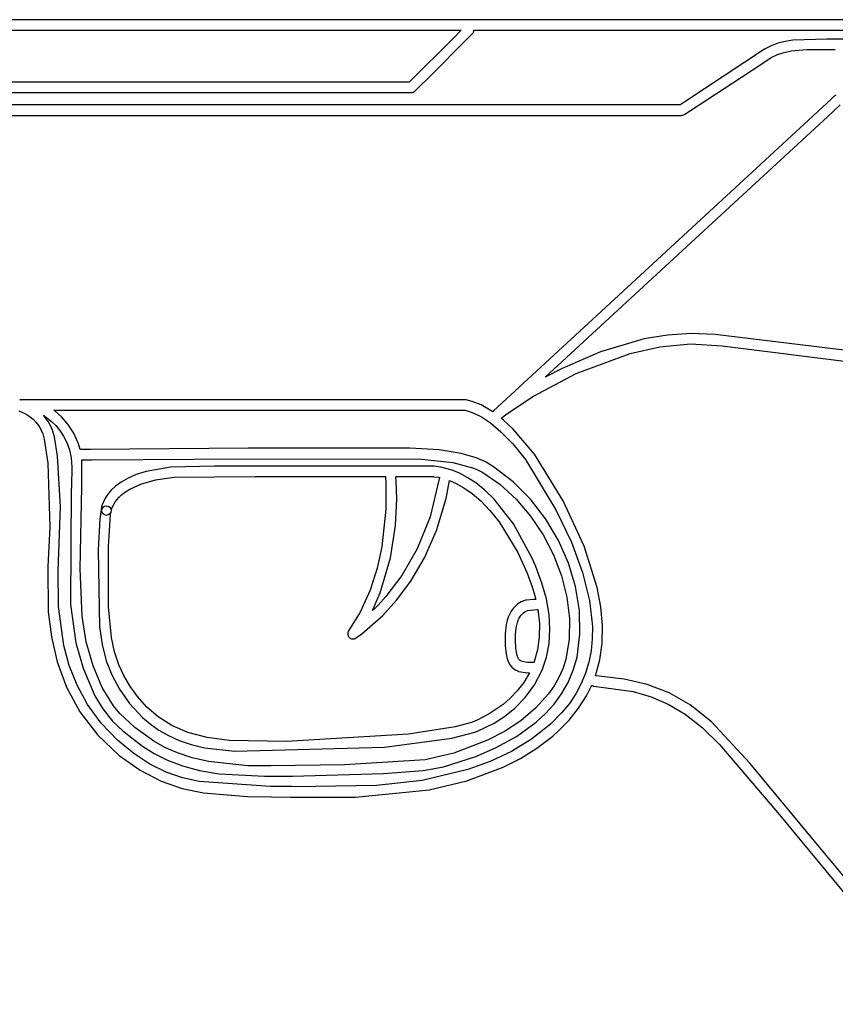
# Model space of a CAD drawing. Extents: x 21.3 to 51.6, y -34 to 34.1.
# Tile 49 of 117: x 44.1 to 46.8, y -17.8 to -14.5. Entities that reach past the tile are written whole.
import ezdxf

# ---------------------------------------------------------------- set-up
doc = ezdxf.new("R2010")
doc.units = 0

msp = doc.modelspace()

# ---------------------------------------------------------------- linework, layer by layer
at = {"layer": 'Layer 1', "color": 7, "linetype": 'CONTINUOUS'}
for p, q in [((45.704718, -14.505727), (40.600812, -14.505727)), ((47.893307, -14.505727), (45.704718, -14.505727)), ((41.0712, -14.540451), (45.049383, -14.540451)), ((45.049383, -14.540451), (45.513557, -14.540451)), ((45.513557, -14.540451), (45.547149, -14.540451)), ((45.54694, -14.543364), (45.524536, -14.565768)), ((45.549201, -14.541103), (45.54694, -14.543364)), ((45.547149, -14.540451), (45.54957, -14.540451)), ((45.549732, -14.540572), (45.549201, -14.541103)), ((45.54957, -14.540451), (45.549789, -14.540451)), ((45.549839, -14.540464), (45.549732, -14.540572)), ((45.549789, -14.540451), (45.54984, -14.540451)), ((45.568517, -14.570894), (45.583792, -14.555618)), ((45.583792, -14.555618), (45.586573, -14.552837)), ((45.586573, -14.552837), (45.587684, -14.551638)), ((45.587684, -14.551638), (45.588687, -14.55033)), ((45.588687, -14.55033), (45.589548, -14.548953)), ((45.589548, -14.548953), (45.590269, -14.547518)), ((45.590269, -14.547518), (45.590848, -14.546036)), ((45.590848, -14.546036), (45.591286, -14.544517)), ((45.591286, -14.544517), (45.591584, -14.542971)), ((45.591584, -14.542971), (45.59174, -14.541408)), ((45.59174, -14.541408), (45.591765, -14.540624)), ((45.591765, -14.540624), (45.591766, -14.540526)), ((45.591766, -14.540526), (45.591766, -14.540477)), ((45.591789, -14.540451), (45.591864, -14.540451)), ((45.591864, -14.540451), (45.592169, -14.540451)), ((45.592169, -14.540451), (45.59543, -14.540451)), ((45.59543, -14.540451), (45.611432, -14.540451)), ((45.611432, -14.540451), (45.787411, -14.540451)), ((45.787411, -14.540451), (47.402038, -14.540451)), ((45.524536, -14.565768), (45.376243, -14.714061)), ((45.446509, -14.692901), (45.568517, -14.570894)), ((46.584603, -14.592949), (46.562796, -14.604287)), ((46.60745, -14.584448), (46.584603, -14.592949)), ((46.631411, -14.578381), (46.60745, -14.584448)), ((46.656558, -14.574346), (46.631411, -14.578381)), ((46.770481, -14.570459), (46.656558, -14.574346)), ((46.772274, -14.570466), (46.770481, -14.570459)), ((46.775058, -14.570474), (46.772274, -14.570466)), ((46.793091, -14.570525), (46.775058, -14.570474)), ((47.48091, -14.570542), (46.793091, -14.570525)), ((46.562796, -14.604287), (46.295837, -14.7801)), ((44.707001, -14.714061), (40.925104, -14.714061)), ((45.299263, -14.714061), (44.707001, -14.714061)), ((45.359016, -14.714061), (45.299263, -14.714061)), ((45.373044, -14.714061), (45.359016, -14.714061)), ((45.375889, -14.714061), (45.373044, -14.714061)), ((45.376155, -14.714061), (45.375889, -14.714061)), ((45.376222, -14.714061), (45.376155, -14.714061)), ((45.401356, -14.738054), (45.446509, -14.692901)), ((41.897236, -14.748782), (44.873137, -14.748782)), ((44.873137, -14.748782), (45.280255, -14.748782)), ((45.280255, -14.748782), (45.371115, -14.748782)), ((45.371115, -14.748782), (45.383425, -14.748782)), ((45.383425, -14.748782), (45.38504, -14.748707)), ((45.38504, -14.748707), (45.386633, -14.748485)), ((45.386633, -14.748485), (45.388191, -14.748118)), ((45.388191, -14.748118), (45.389705, -14.747611)), ((45.389705, -14.747611), (45.391165, -14.746967)), ((45.391165, -14.746967), (45.392561, -14.746191)), ((45.392561, -14.746191), (45.393885, -14.745286)), ((45.393885, -14.745286), (45.395127, -14.744257)), ((45.395127, -14.744257), (45.395711, -14.743699)), ((45.39574, -14.74367), (45.395831, -14.743579)), ((45.395831, -14.743579), (45.396786, -14.742624)), ((45.396786, -14.742624), (45.401356, -14.738054)), ((44.670089, -14.790451), (40.803166, -14.790451)), ((46.101079, -14.790451), (44.670089, -14.790451)), ((46.245869, -14.790451), (46.101079, -14.790451)), ((46.276127, -14.790451), (46.245869, -14.790451)), ((46.278989, -14.790451), (46.276127, -14.790451)), ((46.279694, -14.790451), (46.278989, -14.790451)), ((46.279864, -14.790451), (46.279694, -14.790451)), ((46.279974, -14.790411), (46.279931, -14.790438)), ((46.280145, -14.7903), (46.279974, -14.790411)), ((46.28086, -14.789835), (46.280145, -14.7903)), ((46.282442, -14.788808), (46.28086, -14.789835)), ((46.286185, -14.786375), (46.282442, -14.788808)), ((46.295837, -14.7801), (46.286185, -14.786375)), ((46.113398, -15.619655), (46.212504, -15.597843)), ((46.212504, -15.597843), (46.315021, -15.588276)), ((46.315021, -15.588276), (46.420802, -15.593986)), ((46.420802, -15.593986), (47.317743, -15.706453)), ((45.933408, -15.686692), (46.113398, -15.619655)), ((45.791017, -15.762753), (45.933408, -15.686692)), ((45.70219, -15.8212), (45.791017, -15.762753)), ((44.071547, -15.810925), (44.090203, -15.818876)), ((44.090203, -15.818876), (44.100156, -15.824483)), ((44.100156, -15.824483), (44.110173, -15.831342)), ((44.110173, -15.831342), (44.119989, -15.839576)), ((44.119989, -15.839576), (44.129341, -15.849307)), ((45.682852, -15.835494), (45.70219, -15.8212)), ((45.682932, -15.835584), (45.682873, -15.835535)), ((45.683051, -15.83568), (45.682932, -15.835584)), ((45.683288, -15.835873), (45.683051, -15.83568)), ((45.690952, -15.84226), (45.683288, -15.835873)), ((45.72318, -15.872211), (45.690952, -15.84226)), ((44.129341, -15.849307), (44.137964, -15.860659)), ((44.137964, -15.860659), (44.145594, -15.873753)), ((44.145594, -15.873753), (44.151967, -15.888713)), ((45.793945, -15.956127), (45.72318, -15.872211)), ((44.151967, -15.888713), (44.156819, -15.905662)), ((44.156819, -15.905662), (44.169357, -15.986216)), ((45.889482, -16.112306), (45.793945, -15.956127)), ((44.169357, -15.986216), (44.175485, -16.199406)), ((44.578702, -15.999429), (44.496819, -16.013838)), ((44.7252, -15.996467), (44.578702, -15.999429)), ((45.35396, -15.99647), (44.7252, -15.996467)), ((45.441546, -15.996473), (45.35396, -15.99647)), ((45.459505, -15.996509), (45.441546, -15.996473)), ((45.481467, -15.99905), (45.459505, -15.996509)), ((45.519511, -16.009526), (45.481467, -15.99905)), ((44.436854, -16.036101), (44.414025, -16.049077)), ((44.464309, -16.024208), (44.436854, -16.036101)), ((44.496819, -16.013838), (44.464309, -16.024208)), ((44.52804, -16.042024), (44.59065, -16.033131)), ((44.59065, -16.033131), (44.860963, -16.031191)), ((44.860963, -16.031191), (45.256108, -16.031191)), ((45.256108, -16.031191), (45.293671, -16.031191)), ((45.293671, -16.031191), (45.296079, -16.031191)), ((45.296079, -16.031191), (45.296195, -16.031191)), ((45.296196, -16.031201), (45.29778, -16.053668)), ((45.331131, -16.031302), (45.331125, -16.031244)), ((45.331141, -16.031419), (45.331131, -16.031302)), ((45.331495, -16.035478), (45.331141, -16.031419)), ((45.331155, -16.031191), (45.331306, -16.031191)), ((45.331306, -16.031191), (45.331958, -16.031191)), ((45.332241, -16.045383), (45.331495, -16.035478)), ((45.331958, -16.031191), (45.338765, -16.031191)), ((45.338765, -16.031191), (45.456349, -16.031191)), ((45.476231, -16.038958), (45.446226, -16.165211)), ((45.456349, -16.031191), (45.456433, -16.031191)), ((45.456433, -16.031191), (45.456805, -16.031198)), ((45.456805, -16.031198), (45.458338, -16.031265)), ((45.458338, -16.031265), (45.474123, -16.033339)), ((45.474123, -16.033339), (45.477083, -16.033925)), ((45.476258, -16.038792), (45.476236, -16.038927)), ((45.476307, -16.038525), (45.476258, -16.038792)), ((45.476427, -16.038001), (45.476307, -16.038525)), ((45.477123, -16.036011), (45.476427, -16.038001)), ((45.477083, -16.033925), (45.477855, -16.034087)), ((45.47801, -16.03412), (45.477123, -16.036011)), ((45.477855, -16.034087), (45.477952, -16.034108)), ((45.477952, -16.034108), (45.478001, -16.034118)), ((45.543359, -16.019474), (45.519511, -16.009526)), ((45.569782, -16.033488), (45.543359, -16.019474)), ((45.598296, -16.05226), (45.569782, -16.033488)), ((44.395398, -16.062696), (44.380546, -16.076518)), ((44.414025, -16.049077), (44.395398, -16.062696)), ((44.42837, -16.08169), (44.442669, -16.072618)), ((44.442669, -16.072618), (44.479288, -16.055755)), ((44.479288, -16.055755), (44.52804, -16.042024)), ((45.29778, -16.053668), (45.298054, -16.139936)), ((45.334074, -16.10633), (45.332241, -16.045383)), ((45.499044, -16.104448), (45.510545, -16.044263)), ((45.510542, -16.044151), (45.510524, -16.044004)), ((45.510529, -16.043952), (45.533138, -16.05398)), ((45.510547, -16.044225), (45.510542, -16.044151)), ((45.533138, -16.05398), (45.558467, -16.068231)), ((45.558467, -16.068231), (45.585992, -16.087446)), ((45.628421, -16.076486), (45.598296, -16.05226)), ((44.360461, -16.103008), (44.354376, -16.114796)), ((44.369042, -16.090102), (44.360461, -16.103008)), ((44.380546, -16.076518), (44.369042, -16.090102)), ((44.39893, -16.108907), (44.406717, -16.100048)), ((44.406717, -16.100048), (44.416458, -16.090904)), ((44.416458, -16.090904), (44.42837, -16.08169)), ((45.467426, -16.210914), (45.499044, -16.104448)), ((45.585992, -16.087446), (45.615193, -16.112368)), ((45.659674, -16.106859), (45.628421, -16.076486)), ((44.347989, -16.133258), (44.342237, -16.171958)), ((44.348113, -16.136026), (44.347936, -16.136416)), ((44.347936, -16.136416), (44.348023, -16.136219)), ((44.350361, -16.125026), (44.347989, -16.133258)), ((44.348023, -16.136219), (44.348067, -16.136123)), ((44.348067, -16.136123), (44.348089, -16.136074)), ((44.354376, -16.114796), (44.350361, -16.125026)), ((44.381189, -16.14414), (44.383021, -16.137232)), ((44.383021, -16.137232), (44.388359, -16.124919)), ((44.388359, -16.124919), (44.392883, -16.117268)), ((44.392883, -16.117268), (44.39893, -16.108907)), ((45.329681, -16.194791), (45.334074, -16.10633)), ((45.615193, -16.112368), (45.645546, -16.143738)), ((45.723637, -16.188821), (45.659674, -16.106859)), ((45.959773, -16.263012), (45.889482, -16.112306)), ((44.371849, -16.264522), (44.378702, -16.157185)), ((44.378702, -16.157185), (44.379623, -16.151129)), ((44.379623, -16.151129), (44.379895, -16.149824)), ((44.379676, -16.150163), (44.380516, -16.147806)), ((44.379704, -16.150086), (44.379688, -16.15013)), ((44.379776, -16.149927), (44.379704, -16.150086)), ((44.379929, -16.149619), (44.379776, -16.149927)), ((44.379895, -16.149824), (44.379978, -16.149491)), ((44.379995, -16.149431), (44.379929, -16.149619)), ((44.379978, -16.149491), (44.379993, -16.149436)), ((44.380516, -16.147806), (44.381016, -16.145344)), ((44.381016, -16.145344), (44.381049, -16.145029)), ((44.381049, -16.145029), (44.381063, -16.14487)), ((44.381069, -16.14479), (44.38105, -16.145022)), ((44.381054, -16.144988), (44.381077, -16.144822)), ((44.381063, -16.14487), (44.381069, -16.144791)), ((44.381077, -16.144822), (44.381189, -16.14414)), ((45.298054, -16.139936), (45.284454, -16.265076)), ((45.446226, -16.165211), (45.402504, -16.272361)), ((45.645546, -16.143738), (45.676529, -16.182299)), ((44.175485, -16.199406), (44.16927, -16.330988)), ((44.342237, -16.171958), (44.336635, -16.276695)), ((45.313215, -16.301953), (45.329681, -16.194791)), ((45.676529, -16.182299), (45.738297, -16.283958)), ((45.786327, -16.303699), (45.723637, -16.188821)), ((45.426821, -16.302706), (45.467426, -16.210914)), ((44.371198, -16.46535), (44.371849, -16.264522)), ((45.284454, -16.265076), (45.268694, -16.336135)), ((46.0036, -16.401447), (45.959773, -16.263012)), ((44.336635, -16.276695), (44.34196, -16.532473)), ((45.278832, -16.419005), (45.313215, -16.301953)), ((45.402504, -16.272361), (45.350926, -16.360865)), ((45.380892, -16.38024), (45.426821, -16.302706)), ((45.738297, -16.283958), (45.769936, -16.353229)), ((44.16927, -16.330988), (44.170535, -16.48294)), ((45.798366, -16.331109), (45.786327, -16.303699)), ((45.819018, -16.386238), (45.798366, -16.331109)), ((45.268694, -16.336135), (45.244956, -16.409605)), ((45.350926, -16.360865), (45.297351, -16.431183)), ((45.769936, -16.353229), (45.78659, -16.399036)), ((45.333301, -16.443932), (45.380892, -16.38024)), ((45.78659, -16.399036), (45.793288, -16.421391)), ((45.833808, -16.439553), (45.819018, -16.386238)), ((46.015596, -16.466152), (46.0036, -16.401447)), ((45.244956, -16.409605), (45.211738, -16.483051)), ((45.253095, -16.478486), (45.278832, -16.419005)), ((45.297351, -16.431183), (45.271647, -16.459666)), ((45.793288, -16.421391), (45.796237, -16.432432)), ((45.796237, -16.432432), (45.797612, -16.437919)), ((44.381889, -16.568595), (44.371198, -16.46535)), ((45.271647, -16.459666), (45.259387, -16.472264)), ((45.287711, -16.494197), (45.333301, -16.443932)), ((45.727664, -16.466344), (45.721975, -16.47295)), ((45.73343, -16.460782), (45.727664, -16.466344)), ((45.739133, -16.456177), (45.73343, -16.460782)), ((45.749789, -16.449497), (45.739133, -16.456177)), ((45.758508, -16.445618), (45.749789, -16.449497)), ((45.764169, -16.443856), (45.758508, -16.445618)), ((45.765502, -16.443554), (45.764169, -16.443856)), ((45.765822, -16.443494), (45.765502, -16.443554)), ((45.766218, -16.443428), (45.765822, -16.443494)), ((45.767012, -16.443324), (45.766218, -16.443428)), ((45.790679, -16.441348), (45.767012, -16.443324)), ((45.797452, -16.440785), (45.790679, -16.441348)), ((45.798131, -16.440728), (45.797452, -16.440785)), ((45.797612, -16.437919), (45.798275, -16.440654)), ((45.798272, -16.440716), (45.798131, -16.440728)), ((45.798275, -16.440654), (45.798286, -16.440697)), ((45.842732, -16.491002), (45.833808, -16.439553)), ((46.020984, -16.527897), (46.015596, -16.466152)), ((44.170535, -16.48294), (44.180666, -16.565366)), ((45.211738, -16.483051), (45.173415, -16.545816)), ((45.21718, -16.556104), (45.287711, -16.494197)), ((45.253169, -16.478424), (45.253123, -16.478469)), ((45.253261, -16.478334), (45.253169, -16.478424)), ((45.253444, -16.478155), (45.253261, -16.478334)), ((45.259387, -16.472264), (45.253444, -16.478155)), ((45.706775, -16.49988), (45.702798, -16.511514)), ((45.71139, -16.489632), (45.706775, -16.49988)), ((45.716504, -16.480684), (45.71139, -16.489632)), ((45.721975, -16.47295), (45.716504, -16.480684)), ((45.743288, -16.503759), (45.746668, -16.498146)), ((45.746668, -16.498146), (45.750174, -16.493379)), ((45.750174, -16.493379), (45.753715, -16.489391)), ((45.753715, -16.489391), (45.7572, -16.486116)), ((45.7572, -16.486116), (45.763638, -16.481439)), ((45.763638, -16.481439), (45.76876, -16.47882)), ((45.76876, -16.47882), (45.7706, -16.478115)), ((45.7706, -16.478115), (45.7713, -16.477885)), ((45.7713, -16.477885), (45.771591, -16.477798)), ((45.771591, -16.477798), (45.771657, -16.477778)), ((45.771693, -16.477772), (45.771759, -16.477767)), ((45.771759, -16.477767), (45.772461, -16.477708)), ((45.772461, -16.477708), (45.780561, -16.477033)), ((45.780561, -16.477033), (45.802698, -16.47519)), ((45.802698, -16.47519), (45.805098, -16.47499)), ((45.805098, -16.47499), (45.805297, -16.474973)), ((45.80533, -16.474974), (45.810456, -16.521753)), ((45.845786, -16.540529), (45.842732, -16.491002)), ((44.34196, -16.532473), (44.35085, -16.591947)), ((45.699599, -16.52462), (45.696101, -16.555588)), ((45.702798, -16.511514), (45.699599, -16.52462)), ((45.732841, -16.535993), (45.737267, -16.517787)), ((45.737267, -16.517787), (45.740124, -16.510284)), ((45.740124, -16.510284), (45.743288, -16.503759)), ((45.810456, -16.521753), (45.810067, -16.56654)), ((46.019765, -16.586719), (46.020984, -16.527897)), ((44.180666, -16.565366), (44.200089, -16.649595)), ((45.170605, -16.553328), (45.170477, -16.555962)), ((45.170477, -16.555962), (45.170748, -16.558581)), ((45.171135, -16.550727), (45.170605, -16.553328)), ((45.170748, -16.558581), (45.171413, -16.561137)), ((45.17207, -16.548207), (45.171135, -16.550727)), ((45.171413, -16.561137), (45.17247, -16.563583)), ((45.173415, -16.545816), (45.17207, -16.548207)), ((45.17247, -16.563583), (45.173914, -16.56587)), ((45.173914, -16.56587), (45.175738, -16.567947)), ((45.199564, -16.568578), (45.21718, -16.556104)), ((45.696101, -16.555588), (45.696704, -16.595391)), ((45.730736, -16.558907), (45.732841, -16.535993)), ((45.73077, -16.577005), (45.730736, -16.558907)), ((45.842967, -16.588079), (45.845786, -16.540529)), ((44.35085, -16.591947), (44.364237, -16.645986)), ((44.391864, -16.616343), (44.381889, -16.568595)), ((45.175738, -16.567947), (45.177844, -16.569694)), ((45.177844, -16.569694), (45.180151, -16.571064)), ((45.180151, -16.571064), (45.182612, -16.572051)), ((45.182612, -16.572051), (45.185179, -16.57265)), ((45.185179, -16.57265), (45.187805, -16.572854)), ((45.187805, -16.572854), (45.190442, -16.572658)), ((45.190442, -16.572658), (45.193041, -16.572056)), ((45.193041, -16.572056), (45.195555, -16.571041)), ((45.195555, -16.571041), (45.199564, -16.568578)), ((45.696704, -16.595391), (45.699676, -16.623241)), ((45.732147, -16.603622), (45.73077, -16.577005)), ((45.810067, -16.56654), (45.804175, -16.609291)), ((45.834272, -16.633598), (45.842967, -16.588079)), ((46.011944, -16.642652), (46.019765, -16.586719)), ((44.40567, -16.658973), (44.391864, -16.616343)), ((45.699676, -16.623241), (45.702088, -16.634599)), ((45.735155, -16.623471), (45.732147, -16.603622)), ((45.737298, -16.631021), (45.735155, -16.623471)), ((45.739884, -16.637074), (45.737298, -16.631021)), ((45.804175, -16.609291), (45.791802, -16.652683)), ((44.200089, -16.649595), (44.231023, -16.733753)), ((44.364237, -16.645986), (44.382938, -16.693018)), ((44.422618, -16.694537), (44.40567, -16.658973)), ((45.702088, -16.634599), (45.705167, -16.644466)), ((45.705167, -16.644466), (45.708952, -16.653007)), ((45.708952, -16.653007), (45.71348, -16.660387)), ((45.71348, -16.660387), (45.718789, -16.666769)), ((45.741345, -16.639559), (45.739884, -16.637074)), ((45.742921, -16.641695), (45.741345, -16.639559)), ((45.744456, -16.643342), (45.742921, -16.641695)), ((45.745697, -16.64442), (45.744456, -16.643342)), ((45.747069, -16.645412), (45.745697, -16.64442)), ((45.750251, -16.647149), (45.747069, -16.645412)), ((45.75409, -16.64857), (45.750251, -16.647149)), ((45.758673, -16.649692), (45.75409, -16.64857)), ((45.770425, -16.651115), (45.758673, -16.649692)), ((45.786207, -16.651557), (45.770425, -16.651115)), ((45.786304, -16.651558), (45.786234, -16.651557)), ((45.786581, -16.651563), (45.786304, -16.651558)), ((45.787672, -16.651647), (45.786581, -16.651563)), ((45.789776, -16.652059), (45.787672, -16.651647)), ((45.791802, -16.652683), (45.789776, -16.652059)), ((45.819696, -16.677031), (45.834272, -16.633598)), ((45.997522, -16.695735), (46.011944, -16.642652)), ((44.382938, -16.693018), (44.408382, -16.740095)), ((44.443, -16.729881), (44.422618, -16.694537)), ((45.718789, -16.666769), (45.724157, -16.671652)), ((45.724157, -16.671652), (45.729846, -16.675584)), ((45.729846, -16.675584), (45.735902, -16.678746)), ((45.735902, -16.678746), (45.742274, -16.68122)), ((45.742274, -16.68122), (45.74891, -16.683089)), ((45.74891, -16.683089), (45.762778, -16.685346)), ((45.777185, -16.686242), (45.758189, -16.718183)), ((45.762778, -16.685346), (45.777101, -16.686181)), ((45.777101, -16.686181), (45.777213, -16.686183)), ((45.777213, -16.686183), (45.777185, -16.686242)), ((45.794132, -16.72667), (45.819696, -16.677031)), ((45.99752, -16.695815), (45.997522, -16.695735)), ((45.997633, -16.695824), (45.99752, -16.695815)), ((45.998327, -16.695877), (45.997633, -16.695824)), ((45.999711, -16.695985), (45.998327, -16.695877)), ((46.01071, -16.696884), (45.999711, -16.695985)), ((46.094125, -16.707142), (46.01071, -16.696884)), ((44.468258, -16.765587), (44.443, -16.729881)), ((45.758189, -16.718183), (45.736676, -16.746235)), ((45.763066, -16.768812), (45.794132, -16.72667)), ((45.979282, -16.740596), (45.984406, -16.729496)), ((45.984406, -16.729496), (45.985023, -16.728098)), ((45.985023, -16.728098), (45.985054, -16.72803)), ((45.985054, -16.72803), (45.98676, -16.728871)), ((45.98676, -16.728871), (45.988559, -16.729537)), ((45.988559, -16.729537), (45.990451, -16.730001)), ((45.990451, -16.730001), (45.991431, -16.730147)), ((45.991431, -16.730147), (45.99193, -16.730198)), ((45.99193, -16.730198), (45.992055, -16.730208)), ((45.992087, -16.730211), (45.992208, -16.73022)), ((45.992208, -16.73022), (46.123677, -16.74853)), ((46.171031, -16.724808), (46.094125, -16.707142)), ((46.243733, -16.752655), (46.171031, -16.724808)), ((44.231023, -16.733753), (44.275689, -16.815967)), ((44.408382, -16.740095), (44.441627, -16.788336)), ((45.736676, -16.746235), (45.713498, -16.770594)), ((45.941564, -16.80427), (45.968037, -16.762377)), ((45.968037, -16.762377), (45.979282, -16.740596)), ((46.123677, -16.74853), (46.183396, -16.765762)), ((46.314533, -16.793459), (46.243733, -16.752655)), ((44.441627, -16.788336), (44.484639, -16.834908)), ((44.499335, -16.800311), (44.468258, -16.765587)), ((45.689508, -16.791456), (45.642501, -16.823472)), ((45.713498, -16.770594), (45.689508, -16.791456)), ((45.728837, -16.803662), (45.763066, -16.768812)), ((46.183396, -16.765762), (46.240837, -16.790463)), ((46.240837, -16.790463), (46.2973, -16.824196)), ((46.385736, -16.84999), (46.314533, -16.793459)), ((44.275689, -16.815967), (44.336306, -16.894364)), ((44.537172, -16.832706), (44.499335, -16.800311)), ((45.642501, -16.823472), (45.602479, -16.843853)), ((45.693655, -16.831747), (45.728837, -16.803662)), ((45.909774, -16.843956), (45.941564, -16.80427)), ((46.2973, -16.824196), (46.354083, -16.868524)), ((44.484639, -16.834908), (44.510422, -16.856682)), ((44.510422, -16.856682), (44.539383, -16.876977)), ((44.58271, -16.861428), (44.537172, -16.832706)), ((44.636893, -16.885133), (44.58271, -16.861428)), ((45.583626, -16.851509), (45.529849, -16.866605)), ((45.602479, -16.843853), (45.583626, -16.851509)), ((45.60446, -16.880695), (45.659726, -16.853596)), ((45.659726, -16.853596), (45.693655, -16.831747)), ((45.872664, -16.881459), (45.909774, -16.843956)), ((46.513405, -16.987788), (46.385736, -16.84999)), ((44.336306, -16.894364), (44.407407, -16.961553)), ((44.539383, -16.876977), (44.57177, -16.895438)), ((44.700661, -16.902475), (44.636893, -16.885133)), ((45.37342, -16.891219), (44.966154, -16.914948)), ((45.529849, -16.866605), (45.37342, -16.891219)), ((45.517857, -16.904571), (45.594988, -16.884322)), ((45.594988, -16.884322), (45.60446, -16.880695)), ((45.855088, -16.89696), (45.872664, -16.881459)), ((46.354083, -16.868524), (46.412486, -16.925011)), ((44.57177, -16.895438), (44.607826, -16.911711)), ((44.607826, -16.911711), (44.647799, -16.925442)), ((44.647799, -16.925442), (44.691934, -16.936277)), ((44.774957, -16.912109), (44.700661, -16.902475)), ((44.966154, -16.914948), (44.774957, -16.912109)), ((45.293422, -16.933758), (45.517857, -16.904571)), ((45.80261, -16.937251), (45.855088, -16.89696)), ((46.412486, -16.925011), (46.606532, -17.153354)), ((44.691934, -16.936277), (44.793672, -16.947841)), ((44.793672, -16.947841), (45.293422, -16.933758)), ((45.747134, -16.971981), (45.80261, -16.937251)), ((44.407407, -16.961553), (44.477414, -17.011497)), ((45.689167, -17.001553), (45.747134, -16.971981)), ((46.768794, -17.29485), (46.513405, -16.987788)), ((44.477414, -17.011497), (44.547362, -17.047488)), ((45.56778, -17.046833), (45.689167, -17.001553)), ((44.547362, -17.047488), (44.617725, -17.071856)), ((45.442496, -17.076313), (45.56778, -17.046833)), ((44.617725, -17.071856), (44.688975, -17.086932)), ((44.688975, -17.086932), (44.83603, -17.098533)), ((45.196412, -17.10077), (45.442496, -17.076313)), ((44.83603, -17.098533), (44.915788, -17.099761)), ((44.915788, -17.099761), (44.979468, -17.100634)), ((44.979468, -17.100634), (44.982153, -17.100687)), ((44.982153, -17.100687), (44.982975, -17.100703)), ((44.982995, -17.100703), (44.983279, -17.100709)), ((44.983279, -17.100709), (45.196412, -17.10077)), ((46.606532, -17.153354), (47.026025, -17.660846)), ((47.18118, -17.792643), (46.768794, -17.29485))]:
    msp.add_line(p, q, dxfattribs=at)
at = {"layer": 'Layer 1', "color": 8, "linetype": 'CONTINUOUS'}
for p, q in [((46.584936, -14.631568), (46.605606, -14.621816)), ((46.605606, -14.621816), (46.627708, -14.614788)), ((46.627708, -14.614788), (46.651391, -14.610045)), ((46.651391, -14.610045), (46.70409, -14.605662)), ((46.70409, -14.605662), (46.774901, -14.605198)), ((46.774901, -14.605198), (46.794397, -14.605253)), ((46.794397, -14.605253), (46.798943, -14.605266)), ((46.485168, -14.69775), (46.563021, -14.645862)), ((46.563021, -14.645862), (46.584936, -14.631568)), ((46.315097, -14.808992), (46.485168, -14.69775)), ((46.80024, -14.757659), (46.798811, -14.758485)), ((46.786111, -14.769849), (46.694937, -14.853982)), ((46.772682, -14.829492), (46.814991, -14.790451)), ((46.79449, -14.762117), (46.786111, -14.769849)), ((46.79621, -14.76053), (46.79449, -14.762117)), ((46.796505, -14.760258), (46.79621, -14.76053)), ((46.796817, -14.75998), (46.796505, -14.760258)), ((46.79746, -14.759448), (46.796817, -14.75998)), ((46.798811, -14.758485), (46.79746, -14.759448)), ((46.290094, -14.824424), (46.292473, -14.823507)), ((46.292473, -14.823507), (46.295016, -14.822043)), ((46.295016, -14.822043), (46.2968, -14.820884)), ((46.2968, -14.820884), (46.315097, -14.808992)), ((42.07042, -14.825171), (46.042659, -14.825171)), ((46.694937, -14.853982), (45.6569, -15.811925)), ((46.042659, -14.825171), (46.22956, -14.825171)), ((46.22956, -14.825171), (46.274514, -14.825171)), ((46.274514, -14.825171), (46.283822, -14.825171)), ((46.283822, -14.825171), (46.285053, -14.825171)), ((46.285053, -14.825171), (46.287607, -14.824983)), ((46.287607, -14.824983), (46.290094, -14.824424)), ((46.503445, -15.077932), (46.772682, -14.829492)), ((45.872662, -15.659993), (46.503445, -15.077932)), ((46.160918, -15.571654), (46.015201, -15.614053)), ((46.238226, -15.558827), (46.160918, -15.571654)), ((46.31748, -15.553401), (46.238226, -15.558827)), ((46.397916, -15.556742), (46.31748, -15.553401)), ((47.172296, -15.650609), (46.397916, -15.556742)), ((46.015201, -15.614053), (45.886452, -15.669676)), ((45.830353, -15.699034), (45.872662, -15.659993)), ((45.886452, -15.669676), (45.830353, -15.699034)), ((44.075006, -15.775499), (44.074909, -15.775538)), ((44.076589, -15.774952), (44.075006, -15.775499)), ((44.078232, -15.774549), (44.076589, -15.774952)), ((44.079932, -15.774309), (44.078232, -15.774549)), ((45.426931, -15.774253), (44.079932, -15.774309)), ((45.545345, -15.774256), (45.426931, -15.774253)), ((45.556266, -15.774257), (45.545345, -15.774256)), ((45.566164, -15.775092), (45.556266, -15.774257)), ((45.585703, -15.77985), (45.566164, -15.775092)), ((44.189537, -15.809114), (44.18937, -15.808983)), ((44.189375, -15.808967), (44.18949, -15.808967)), ((44.18949, -15.808967), (44.189995, -15.808967)), ((44.189871, -15.809377), (44.189537, -15.809114)), ((44.192559, -15.811523), (44.189871, -15.809377)), ((44.189995, -15.808967), (44.192085, -15.808967)), ((44.192085, -15.808967), (44.214108, -15.808967)), ((44.214108, -15.808967), (44.315447, -15.808967)), ((44.315447, -15.808967), (45.559074, -15.809066)), ((45.559074, -15.809066), (45.561971, -15.809527)), ((45.561971, -15.809527), (45.57349, -15.812389)), ((45.6158, -15.791937), (45.585703, -15.77985)), ((45.65497, -15.814765), (45.6158, -15.791937)), ((44.154348, -15.825718), (44.181396, -15.846706)), ((44.154398, -15.825786), (44.154357, -15.825739)), ((44.154729, -15.826162), (44.154398, -15.825786)), ((44.155389, -15.826919), (44.154729, -15.826162)), ((44.160541, -15.833186), (44.155389, -15.826919)), ((44.170092, -15.846883), (44.160541, -15.833186)), ((44.214484, -15.831325), (44.192559, -15.811523)), ((44.235974, -15.856011), (44.214484, -15.831325)), ((45.57349, -15.812389), (45.592024, -15.819268)), ((45.592024, -15.819268), (45.61683, -15.831879)), ((45.61683, -15.831879), (45.647166, -15.851938)), ((45.655027, -15.814679), (45.65499, -15.814737)), ((45.655616, -15.81374), (45.655027, -15.814679)), ((45.6569, -15.811925), (45.655616, -15.81374)), ((44.178451, -15.862203), (44.170092, -15.846883)), ((44.185394, -15.87923), (44.178451, -15.862203)), ((44.181396, -15.846706), (44.195474, -15.86062)), ((44.195474, -15.86062), (44.209107, -15.876964)), ((44.255343, -15.885852), (44.235974, -15.856011)), ((45.647166, -15.851938), (45.682288, -15.881159)), ((44.190695, -15.898047), (44.185394, -15.87923)), ((44.201571, -15.962643), (44.190695, -15.898047)), ((44.209107, -15.876964), (44.221686, -15.895851)), ((44.221686, -15.895851), (44.232603, -15.917394)), ((44.270906, -15.921117), (44.255343, -15.885852)), ((45.682288, -15.881159), (45.721452, -15.921259)), ((44.232603, -15.917394), (44.241247, -15.941705)), ((44.276734, -15.940868), (44.270906, -15.921117)), ((44.276817, -15.940903), (44.276769, -15.940903)), ((44.276917, -15.940902), (44.276817, -15.940903)), ((44.277127, -15.9409), (44.276917, -15.940902)), ((44.279348, -15.940879), (44.277127, -15.9409)), ((44.286587, -15.940811), (44.279348, -15.940879)), ((44.311575, -15.94058), (44.286587, -15.940811)), ((44.837795, -15.9365), (44.311575, -15.94058)), ((45.37757, -15.935783), (44.837795, -15.9365)), ((45.476385, -15.941676), (45.37757, -15.935783)), ((45.721452, -15.921259), (45.763918, -15.973951)), ((44.211017, -16.131507), (44.201571, -15.962643)), ((44.241247, -15.941705), (44.247008, -15.968899)), ((44.247008, -15.968899), (44.249278, -15.999087)), ((44.316648, -15.975256), (44.656946, -15.972454)), ((44.656946, -15.972454), (45.40725, -15.97123)), ((45.40725, -15.97123), (45.521859, -15.98394)), ((45.548901, -15.954137), (45.476385, -15.941676)), ((45.599031, -15.968628), (45.548901, -15.954137)), ((45.627892, -15.980489), (45.599031, -15.968628)), ((45.763918, -15.973951), (45.865987, -16.14202)), ((44.249278, -15.999087), (44.249185, -16.008794)), ((44.282204, -16.06555), (44.28268, -15.975569)), ((44.28268, -15.975569), (44.316648, -15.975256)), ((45.521859, -15.98394), (45.591299, -16.00286)), ((45.591299, -16.00286), (45.618235, -16.014562)), ((45.634695, -15.98398), (45.627892, -15.980489)), ((45.63625, -15.98486), (45.634695, -15.98398)), ((45.657562, -15.998208), (45.63625, -15.98486)), ((45.722761, -16.048137), (45.657562, -15.998208)), ((44.249057, -16.013009), (44.247937, -16.050021)), ((44.249174, -16.009153), (44.249057, -16.013009)), ((44.249185, -16.008794), (44.249174, -16.009153)), ((45.618235, -16.014562), (45.618746, -16.014848)), ((45.618774, -16.014864), (45.618816, -16.01489)), ((45.618816, -16.01489), (45.678516, -16.056539)), ((44.247242, -16.07296), (44.247204, -16.074235)), ((44.2474, -16.067736), (44.247242, -16.07296)), ((44.247937, -16.050021), (44.2474, -16.067736)), ((44.276556, -16.339453), (44.282204, -16.06555)), ((45.678516, -16.056539), (45.732853, -16.106487)), ((45.78106, -16.106812), (45.722761, -16.048137)), ((44.247195, -16.074519), (44.245148, -16.458429)), ((44.247204, -16.074235), (44.247196, -16.074484)), ((44.203431, -16.344061), (44.211017, -16.131507)), ((45.732853, -16.106487), (45.781197, -16.163374)), ((45.831747, -16.172696), (45.78106, -16.106812)), ((45.781197, -16.163374), (45.822916, -16.225837)), ((45.865987, -16.14202), (45.917503, -16.250065)), ((45.874112, -16.244254), (45.831747, -16.172696)), ((45.822916, -16.225837), (45.857377, -16.292514)), ((45.907445, -16.319949), (45.874112, -16.244254)), ((45.917503, -16.250065), (45.954992, -16.35086)), ((45.857377, -16.292514), (45.883949, -16.362045)), ((45.931036, -16.398246), (45.907445, -16.319949)), ((44.204117, -16.464266), (44.203431, -16.344061)), ((44.28317, -16.497034), (44.276556, -16.339453)), ((45.883949, -16.362045), (45.902, -16.433069)), ((45.954992, -16.35086), (45.978462, -16.44468)), ((45.944174, -16.477608), (45.931036, -16.398246)), ((45.902, -16.433069), (45.910897, -16.504222)), ((44.22196, -16.594691), (44.204117, -16.464266)), ((44.245148, -16.458429), (44.262852, -16.586305)), ((45.978462, -16.44468), (45.987921, -16.5318)), ((44.297119, -16.582178), (44.28317, -16.497034)), ((45.946149, -16.556499), (45.944174, -16.477608)), ((45.910897, -16.504222), (45.91001, -16.574145)), ((45.987921, -16.5318), (45.987398, -16.572934)), ((45.936241, -16.633429), (45.946149, -16.556499)), ((44.240255, -16.661188), (44.22196, -16.594691)), ((44.262852, -16.586305), (44.286496, -16.671053)), ((44.320078, -16.662979), (44.297119, -16.582178)), ((45.91001, -16.574145), (45.898671, -16.641241)), ((45.987398, -16.572934), (45.983375, -16.612495)), ((45.983375, -16.612495), (45.975854, -16.65052)), ((44.266367, -16.727184), (44.240255, -16.661188)), ((44.350886, -16.735106), (44.320078, -16.662979)), ((45.898671, -16.641241), (45.888513, -16.672506)), ((45.923761, -16.67774), (45.936241, -16.633429)), ((45.975854, -16.65052), (45.964834, -16.687041)), ((44.286496, -16.671053), (44.326054, -16.762538)), ((45.888513, -16.672506), (45.875356, -16.702091)), ((45.906398, -16.718617), (45.923761, -16.67774)), ((45.964834, -16.687041), (45.950317, -16.722093)), ((44.301472, -16.791658), (44.266367, -16.727184)), ((45.859463, -16.730023), (45.841101, -16.756327)), ((45.875356, -16.702091), (45.859463, -16.730023)), ((45.884758, -16.756183), (45.906398, -16.718617)), ((45.950317, -16.722093), (45.932303, -16.755711)), ((44.326054, -16.762538), (44.353016, -16.806578)), ((44.388622, -16.796422), (44.350886, -16.735106)), ((45.841101, -16.756327), (45.798031, -16.804156)), ((45.859451, -16.790563), (45.884758, -16.756183)), ((45.932303, -16.755711), (45.910795, -16.787929)), ((44.346746, -16.853593), (44.301472, -16.791658)), ((45.831082, -16.82188), (45.859451, -16.790563)), ((45.910795, -16.787929), (45.885792, -16.818781)), ((44.353016, -16.806578), (44.385416, -16.847229)), ((44.4098, -16.82236), (44.388622, -16.796422)), ((44.459768, -16.868492), (44.4098, -16.82236)), ((45.798031, -16.804156), (45.748267, -16.845789)), ((45.800259, -16.850259), (45.831082, -16.82188)), ((45.885792, -16.818781), (45.847463, -16.857451)), ((44.401573, -16.910483), (44.346746, -16.853593)), ((44.385416, -16.847229), (44.419437, -16.879748)), ((45.748267, -16.845789), (45.693935, -16.881435)), ((45.733683, -16.898696), (45.800259, -16.850259)), ((45.847463, -16.857451), (45.78478, -16.907338)), ((44.419437, -16.879748), (44.485206, -16.93124)), ((44.522747, -16.913997), (44.459768, -16.868492)), ((45.693935, -16.881435), (45.637156, -16.911303)), ((44.455984, -16.955452), (44.401573, -16.910483)), ((44.560088, -16.93481), (44.522747, -16.913997)), ((45.637156, -16.911303), (45.524756, -16.954542)), ((45.664583, -16.936867), (45.733683, -16.898696)), ((45.78478, -16.907338), (45.717249, -16.948759)), ((44.510048, -16.990597), (44.455984, -16.955452)), ((44.485206, -16.93124), (44.524061, -16.955295)), ((44.524061, -16.955295), (44.568163, -16.977271)), ((44.602385, -16.953552), (44.560088, -16.93481)), ((44.650428, -16.969641), (44.602385, -16.953552)), ((45.524756, -16.954542), (45.429397, -16.976731)), ((45.597817, -16.965762), (45.664583, -16.936867)), ((45.717249, -16.948759), (45.645868, -16.982479)), ((44.564171, -17.01715), (44.510048, -16.990597)), ((44.568163, -16.977271), (44.618462, -16.996455)), ((44.70501, -16.982494), (44.650428, -16.969641)), ((44.836953, -16.996158), (44.70501, -16.982494)), ((45.15936, -16.992714), (44.914299, -16.996397)), ((45.429397, -16.976731), (45.15936, -16.992714)), ((45.490728, -16.999691), (45.597817, -16.965762)), ((45.645868, -16.982479), (45.571632, -17.009269)), ((44.618761, -17.036342), (44.564171, -17.01715)), ((44.618462, -16.996455), (44.675909, -17.012134)), ((44.675909, -17.012134), (44.741455, -17.023593)), ((44.741455, -17.023593), (44.89254, -17.031183)), ((44.914299, -16.996397), (44.836953, -16.996158)), ((44.986517, -17.030629), (45.290286, -17.022692)), ((45.290286, -17.022692), (45.422789, -17.012597)), ((45.571632, -17.009269), (45.41859, -17.045125)), ((45.422789, -17.012597), (45.490728, -16.999691)), ((44.674224, -17.049405), (44.618761, -17.036342)), ((44.912967, -17.064997), (44.674224, -17.049405)), ((44.89254, -17.031183), (44.90013, -17.031175)), ((44.90013, -17.031175), (44.986517, -17.030629)), ((45.41859, -17.045125), (45.266098, -17.062471)), ((44.913038, -17.064998), (44.912967, -17.064997)), ((44.913378, -17.065003), (44.913038, -17.064998)), ((44.920363, -17.065098), (44.913378, -17.065003)), ((44.976386, -17.065864), (44.920363, -17.065098)), ((44.979246, -17.065903), (44.976386, -17.065864)), ((44.979974, -17.065914), (44.979246, -17.065903)), ((44.983149, -17.065976), (44.979974, -17.065914)), ((44.983631, -17.065985), (44.983149, -17.065976)), ((44.983677, -17.065986), (44.983631, -17.065985)), ((44.994675, -17.066206), (44.983687, -17.065986)), ((45.266098, -17.062471), (44.994675, -17.066206))]:
    msp.add_line(p, q, dxfattribs=at)
at = {"layer": 'Layer 1', "color": 7, "linetype": 'CONTINUOUS'}
msp.add_circle((44.364784, -16.144574), 0.01585, dxfattribs=at)

doc.saveas('drawing.dxf')
